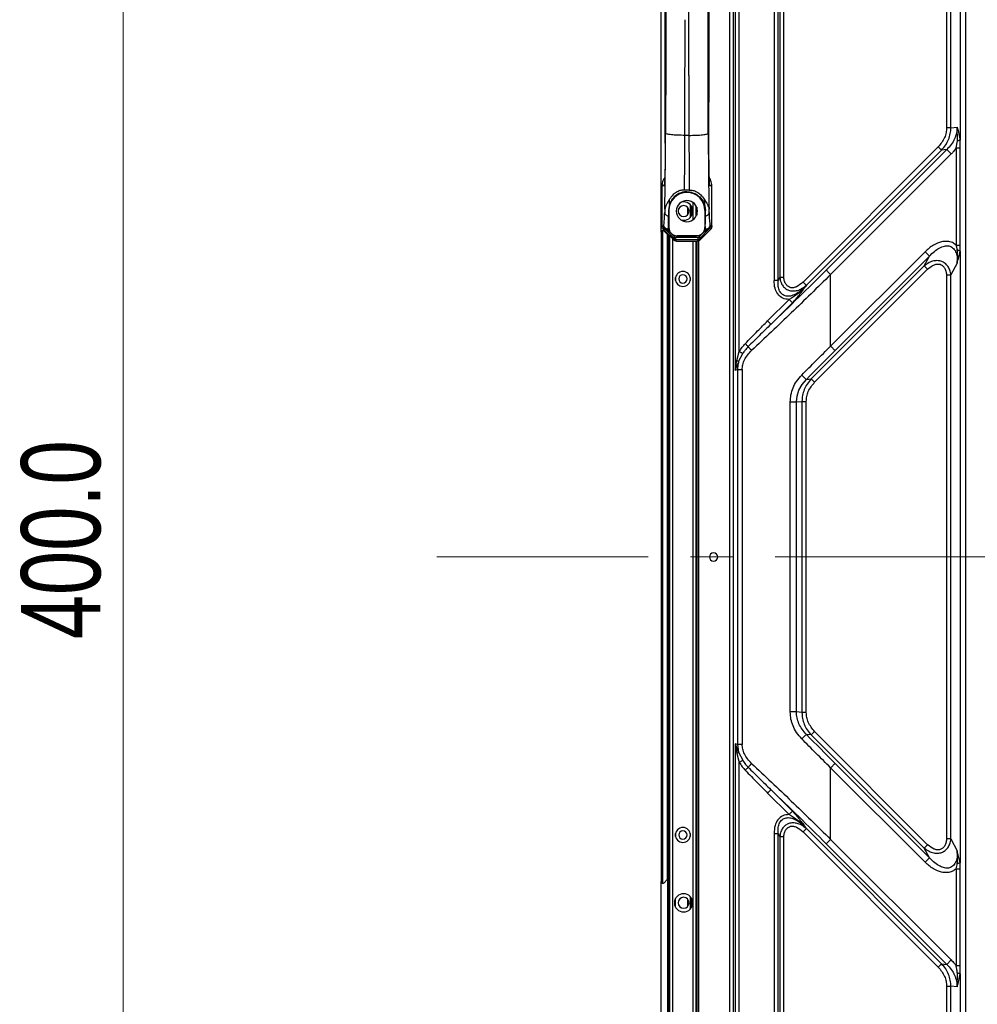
# Model space of a CAD drawing. Header units: millimetres. Extents: x 0 to 1118, y 0 to 864.
# Tile 37 of 254: x 680 to 738, y 382 to 441. Entities that reach past the tile are written whole.
import ezdxf

# ---------------------------------------------------------------- set-up
doc = ezdxf.new("R2010")
doc.units = ezdxf.units.MM
doc.linetypes.add('CENTERX2', pattern=[20.32, 12.7, -2.54, 2.54, -2.54])
doc.styles.add('SLDTEXTSTYLE0', font='TXT', dxfattribs={"width": 0.75})
doc.dimstyles.new('SLDDIMSTYLE4', dxfattribs={"dimtxt": 4.7625, "dimasz": 3.556, "dimexe": 0, "dimexo": 0.0625, "dimgap": 1.190625, "dimtad": 1, "dimdec": 1, "dimlfac": 5, "dimrnd": 1e-09, "dimzin": 4, "dimdsep": 46, "dimtxsty": 'SLDTEXTSTYLE0', "dimsah": 1, "dimcen": 0.09, "dimadec": 0, "dimazin": 1, "dimtfac": 1, "dimtdec": 1, "dimtofl": 0, "dimtmove": 0, "dimatfit": 3, "dimfxl": 1, "dimfrac": 2, "dimtolj": 1, "dimtzin": 12, "dimarcsym": 0})

# ---------------------------------------------------------------- blocks, each defined once
blk = doc.blocks.new('_D_16')
at = {"color": 7, "linetype": 'Continuous', "lineweight": 0}
for p, q in [((803.089, 448.757), (685.415, 448.757)), ((686.415, 368.757), (686.415, 448.757)), ((803.089, 368.757), (685.415, 368.757))]:
    blk.add_line(p, q, dxfattribs=at)
at = {"color": 7, "linetype": 'Continuous', "lineweight": 18}
for points in [[(686.415, 448.757), (686.034, 445.201), (686.796, 445.201)], [(686.415, 368.757), (686.796, 372.313), (686.034, 372.313)]]:
    blk.add_solid(points, dxfattribs=at)
at = {"color": 7, "linetype": 'Continuous', "lineweight": 18, "insert": (680.276, 403.812), "char_height": 4.7625, "attachment_point": 1, "rotation": 90, "style": 'SLDTEXTSTYLE0'}
blk.add_mtext('400.0', dxfattribs=at)

msp = doc.modelspace()

# ---------------------------------------------------------------- linework, layer by layer
at = {"color": 8, "linetype": 'Continuous', "lineweight": 25}
for p, q in [((722.823, 475.874), (722.823, 347.657)), ((723.069, 347.657), (723.069, 475.874)), ((721.632, 431.143), (721.637, 431.054)), ((718.902, 431.054), (718.906, 431.132)), ((720.627, 430.042), (720.627, 429.531)), ((720.469, 429.901), (720.469, 429.156)), ((720.627, 429.531), (720.627, 429.022)), ((719.075, 428.323), (719.044, 428.356)), ((721.464, 428.323), (721.495, 428.356)), ((721.772, 428.652), (721.772, 428.652)), ((719.189, 346.957), (719.189, 428.095)), ((719.429, 347.323), (719.429, 427.855)), ((720.627, 427.734), (720.627, 387.982)), ((720.979, 347.357), (720.979, 427.747)), ((719.589, 425.362), (719.589, 425.551)), ((720.469, 425.551), (720.469, 425.362)), ((719.589, 391.962), (719.589, 392.151)), ((720.469, 392.151), (720.469, 391.962)), ((719.589, 387.714), (719.589, 388.251)), ((720.469, 388.352), (720.469, 387.607))]:
    msp.add_line(p, q, dxfattribs=at)
at = {"color": 7, "linetype": 'Continuous', "lineweight": 25}
for p, q in [((737.02, 349.138), (737.02, 460.733)), ((723.17, 458.425), (723.17, 419.976)), ((723.416, 421.095), (723.416, 457.73)), ((736.674, 457.46), (736.674, 433.793)), ((725.503, 456.613), (725.503, 425.365)), ((725.749, 425.365), (725.749, 456.613)), ((725.85, 456.53), (725.85, 425.54)), ((726.096, 425.54), (726.096, 456.53)), ((735.866, 456.5), (735.866, 434.539)), ((736.126, 434.539), (736.126, 456.5)), ((718.729, 428.257), (718.729, 454.731)), ((720.383, 440.484), (720.383, 441.494)), ((720.383, 440.223), (720.383, 440.484)), ((720.383, 439.636), (720.383, 440.223)), ((720.383, 437.674), (720.383, 439.636)), ((736.126, 434.539), (735.866, 434.539)), ((736.126, 434.539), (736.501, 434.579)), ((736.516, 433.747), (736.501, 434.579)), ((720.392, 434.08), (720.147, 434.08)), ((736.446, 433.323), (736.516, 433.747)), ((736.692, 433.323), (736.674, 433.793)), ((727.248, 425.272), (735.368, 433.393)), ((735.568, 433.193), (727.448, 425.073)), ((735.879, 433.227), (728.636, 425.985)), ((736.145, 432.961), (728.902, 425.719)), ((735.368, 433.393), (735.567, 433.193)), ((735.879, 433.227), (735.568, 433.193)), ((735.879, 433.227), (736.145, 432.961)), ((736.446, 433.323), (736.446, 427.487)), ((736.692, 427.487), (736.692, 433.323)), ((718.767, 431.054), (718.767, 428.652)), ((718.767, 431.054), (718.767, 428.652)), ((718.902, 431.054), (718.767, 431.054)), ((720.412, 430.798), (720.127, 430.798)), ((720.269, 430.694), (720.269, 430.656)), ((721.772, 431.054), (721.637, 431.054)), ((721.772, 428.652), (721.772, 431.054)), ((721.772, 428.652), (721.772, 431.054)), ((719.22, 429.942), (719.231, 430.246)), ((720.069, 430.081), (719.918, 430.06)), ((721.308, 430.246), (721.319, 429.942)), ((718.942, 429.644), (718.936, 429.449)), ((719.22, 429.942), (719.156, 429.56)), ((719.185, 429.56), (719.156, 429.56)), ((719.156, 429.56), (719.158, 429.244)), ((719.185, 429.56), (719.185, 428.55)), ((720.329, 429.328), (720.329, 429.734)), ((720.569, 429.312), (720.569, 429.755)), ((720.829, 429.232), (720.829, 429.83)), ((720.859, 429.766), (720.859, 429.296)), ((721.319, 429.942), (721.383, 429.56)), ((721.383, 429.56), (721.353, 429.56)), ((721.353, 429.56), (721.353, 428.55)), ((721.381, 429.244), (721.383, 429.56)), ((721.603, 429.449), (721.597, 429.644)), ((719.918, 429.002), (720.069, 428.981)), ((718.729, 428.257), (718.729, 389.256)), ((718.767, 428.652), (718.767, 428.652)), ((718.852, 428.625), (718.767, 428.59)), ((718.82, 428.464), (719.507, 427.777)), ((718.821, 428.463), (718.904, 428.498)), ((718.821, 428.463), (719.497, 427.787)), ((718.829, 389.156), (718.829, 428.357)), ((718.88, 428.704), (718.857, 428.669)), ((718.9, 428.328), (719.089, 428.138)), ((719.075, 428.323), (719.417, 427.968)), ((719.111, 428.383), (719.117, 428.409)), ((719.117, 428.409), (719.14, 428.444)), ((719.117, 428.409), (719.194, 428.409)), ((719.14, 428.444), (719.165, 428.608)), ((719.181, 428.444), (719.14, 428.444)), ((719.166, 428.55), (719.165, 428.608)), ((719.166, 428.55), (719.185, 428.55)), ((719.181, 428.444), (719.166, 428.55)), ((719.228, 428.325), (719.202, 428.325)), ((719.269, 428.255), (719.202, 428.325)), ((721.032, 427.777), (721.719, 428.464)), ((721.042, 427.787), (721.718, 428.463)), ((721.122, 427.968), (721.464, 428.323)), ((721.337, 428.325), (721.27, 428.255)), ((721.337, 428.325), (721.311, 428.325)), ((721.345, 428.409), (721.422, 428.409)), ((721.353, 428.55), (721.373, 428.55)), ((721.358, 428.444), (721.373, 428.55)), ((721.399, 428.444), (721.358, 428.444)), ((721.374, 428.608), (721.373, 428.55)), ((721.399, 428.444), (721.374, 428.608)), ((721.399, 428.444), (721.422, 428.409)), ((721.422, 428.409), (721.428, 428.383)), ((721.635, 428.498), (721.718, 428.463)), ((721.682, 428.669), (721.659, 428.704)), ((721.772, 428.59), (721.687, 428.625)), ((719.089, 428.138), (719.089, 389.375)), ((719.129, 428.098), (719.129, 428.155)), ((719.129, 389.415), (719.129, 428.098)), ((719.229, 428.055), (719.229, 347.131)), ((719.544, 427.97), (719.374, 428.147)), ((719.524, 427.852), (719.497, 427.787)), ((719.544, 427.97), (720.995, 427.97)), ((719.624, 427.734), (719.651, 427.799)), ((719.645, 427.734), (720.894, 427.734)), ((719.645, 427.734), (720.894, 427.734)), ((720.888, 427.799), (719.651, 427.799)), ((719.685, 428.05), (719.685, 428.041)), ((719.685, 428.05), (720.853, 428.05)), ((720.853, 428.041), (719.685, 428.041)), ((720.829, 347.357), (720.829, 427.734)), ((720.853, 428.041), (720.853, 428.05)), ((720.859, 427.734), (720.859, 347.357)), ((720.888, 427.799), (720.915, 427.734)), ((721.165, 428.147), (720.995, 427.97)), ((721.042, 427.787), (721.015, 427.852)), ((728.902, 421.42), (734.577, 427.094)), ((734.577, 427.094), (734.843, 426.829)), ((736.446, 427.487), (736.692, 427.487)), ((736.674, 427.123), (736.692, 427.487)), ((736.674, 427.123), (736.674, 390.39)), ((729.168, 421.154), (734.843, 426.829)), ((734.531, 426.24), (734.843, 426.829)), ((734.531, 426.24), (727.738, 419.447)), ((734.731, 426.04), (727.938, 419.248)), ((734.531, 426.24), (734.731, 426.04)), ((736.501, 426.406), (736.126, 425.696)), ((725.749, 425.365), (725.85, 425.54)), ((726.096, 425.54), (725.85, 425.54)), ((727.448, 425.072), (727.248, 425.272)), ((728.902, 421.42), (728.902, 425.719)), ((735.866, 425.696), (736.126, 425.696)), ((735.866, 425.696), (735.866, 391.817)), ((736.126, 391.817), (736.126, 425.696)), ((725.117, 422.936), (726.407, 424.226)), ((725.324, 422.744), (726.607, 424.027)), ((725.316, 422.736), (725.117, 422.936)), ((723.273, 420.558), (723.416, 421.095)), ((723.17, 419.976), (723.273, 420.558)), ((723.375, 420.489), (723.623, 420.972)), ((723.17, 419.976), (723.314, 420.014)), ((723.314, 420.014), (723.314, 397.499)), ((723.314, 420.014), (723.589, 420.014)), ((723.589, 420.014), (723.589, 397.499)), ((727.449, 419.415), (727.738, 419.447)), ((727.938, 419.248), (727.738, 419.447)), ((726.476, 399.448), (726.476, 418.065)), ((726.476, 418.065), (726.847, 418.065)), ((726.847, 418.065), (727.18, 418.101)), ((726.847, 399.448), (726.847, 418.065)), ((727.18, 418.101), (727.18, 399.412)), ((727.18, 418.101), (727.44, 418.101)), ((727.44, 399.412), (727.44, 418.101)), ((726.847, 399.448), (726.476, 399.448)), ((727.18, 399.412), (726.847, 399.448)), ((727.44, 399.412), (727.18, 399.412)), ((727.738, 398.066), (727.449, 398.098)), ((727.738, 398.066), (727.938, 398.266)), ((727.738, 398.066), (734.531, 391.274)), ((727.938, 398.266), (734.731, 391.473)), ((723.17, 397.537), (723.17, 348.849)), ((723.314, 397.499), (723.17, 397.537)), ((723.17, 397.537), (723.273, 396.955)), ((723.314, 397.499), (723.375, 397.024)), ((723.589, 397.499), (723.314, 397.499)), ((723.273, 396.955), (723.416, 396.418)), ((723.375, 397.024), (723.623, 396.541)), ((723.416, 348.849), (723.416, 396.418)), ((734.843, 390.685), (729.168, 396.359)), ((728.902, 391.794), (728.902, 396.093)), ((734.577, 390.419), (728.902, 396.093)), ((725.117, 394.578), (725.316, 394.777)), ((726.407, 393.287), (725.117, 394.578)), ((726.607, 393.487), (725.325, 394.769)), ((725.503, 392.148), (725.503, 349.574)), ((725.85, 391.973), (725.749, 392.148)), ((725.749, 349.574), (725.749, 392.148)), ((727.248, 392.241), (727.448, 392.441)), ((735.368, 384.121), (727.248, 392.241)), ((727.448, 392.44), (735.568, 384.32)), ((725.85, 391.973), (725.85, 349.657)), ((725.85, 391.973), (726.096, 391.973)), ((726.096, 349.657), (726.096, 391.973)), ((728.636, 391.529), (735.879, 384.286)), ((728.902, 391.794), (736.145, 384.552)), ((736.126, 391.817), (735.866, 391.817)), ((736.126, 391.817), (736.501, 391.107)), ((734.731, 391.473), (734.531, 391.274)), ((734.843, 390.685), (734.531, 391.274)), ((736.674, 390.39), (736.501, 391.107)), ((734.843, 390.685), (734.577, 390.419)), ((736.446, 390.027), (736.446, 384.19)), ((736.692, 384.19), (736.692, 390.027)), ((718.729, 362.782), (718.729, 389.256)), ((719.089, 389.375), (718.9, 389.186)), ((719.129, 362.624), (719.129, 389.415)), ((720.329, 387.779), (720.329, 388.185)), ((720.569, 387.764), (720.569, 388.206)), ((720.627, 387.982), (720.627, 364.057)), ((736.145, 384.552), (735.879, 384.286)), ((735.567, 384.32), (735.368, 384.121)), ((735.568, 384.32), (735.879, 384.286)), ((736.674, 383.72), (736.692, 384.19)), ((736.501, 382.934), (736.516, 383.766)), ((736.674, 383.72), (736.674, 349.138)), ((735.866, 382.974), (736.126, 382.974)), ((735.866, 382.974), (735.866, 349.687)), ((736.501, 382.934), (736.126, 382.974)), ((736.126, 349.687), (736.126, 382.974))]:
    msp.add_line(p, q, dxfattribs=at)
at = {"color": 7, "linetype": 'CENTERX2', "lineweight": 18}
msp.add_line((705.242, 408.757), (993.096, 408.757), dxfattribs=at)
at = {"color": 7, "linetype": 'Continuous', "lineweight": 25, "flags": 128}
for points in [[(718.966, 433.608), (718.964, 434.593), (718.963, 435.579), (718.962, 436.564), (718.961, 437.55), (718.959, 438.536), (718.958, 439.522), (718.957, 440.508), (718.956, 441.494)], [(718.997, 441.494), (718.997, 440.581), (718.997, 439.668), (718.996, 438.755), (718.995, 437.843), (718.994, 436.931), (718.992, 436.02), (718.99, 435.11), (718.988, 434.201)], [(721.551, 434.201), (721.549, 435.11), (721.547, 436.02), (721.545, 436.931), (721.544, 437.843), (721.543, 438.755), (721.542, 439.668), (721.542, 440.581), (721.542, 441.494)], [(721.583, 441.494), (721.582, 440.508), (721.581, 439.522), (721.58, 438.536), (721.578, 437.55), (721.577, 436.564), (721.576, 435.579), (721.575, 434.593), (721.573, 433.608)], [(726.847, 418.065), (726.886, 418.421), (727, 418.774), (727.189, 419.11), (727.449, 419.415), (727.449, 419.415), (727.449, 419.415), (727.449, 419.415), (727.449, 419.415)]]:
    msp.add_lwpolyline(points, dxfattribs=at)
at = {"color": 7, "linetype": 'Continuous', "lineweight": 25}
for centre, radius, start, end in [((427.901, 434.824), 291.087, 358.98039, 359.87744), ((1012.638, 434.824), 291.087, 180.12256, 181.01961), ((718.767, 431.018), 0.0362, 89.98408, 90.04916), ((720.281, 429.56), 1.096, 90.62734, 180), ((720.257, 429.56), 1.096, 0, 89.37266), ((721.772, 431.02), 0.0334, 89.94601, 90.01651), ((720.269, 429.531), 0.635, 90, 270), ((720.069, 429.531), 0.55, 0, 90), ((720.269, 429.531), 0.635, 270, 90), ((700.468, 430.06), 18.478, 356.80232, 358.10568), ((720.069, 429.531), 0.33, 0, 180), ((720.069, 429.531), 0.33, 180, 0), ((720.069, 429.531), 0.55, 270, 0), ((730.758, 429.646), 9.157, 181.23357, 185.46058), ((718.829, 428.257), 0.1, 45, 90), ((719.117, 428.669), 0.26, 180.07929, 269.94376), ((719.137, 428.42), 0.115, 237.50203, 304.59057), ((719.685, 428.55), 0.5, 180, 270), ((720.853, 428.55), 0.5, 270, 359.99998), ((721.402, 428.42), 0.115, 235.40801, 302.49939), ((721.422, 428.669), 0.26, 270.05624, 359.92069), ((721.507, 428.625), 0.18, 315.01683, 359.98291), ((719.479, 428.065), 0.115, 237.50169, 304.5917), ((719.651, 427.979), 0.18, 224.99925, 269.98269), ((720.888, 427.979), 0.18, 270.01731, 315.00075), ((721.06, 428.065), 0.115, 235.40828, 302.4983), ((720.029, 425.457), 0.45, 90, 270), ((720.029, 425.457), 0.45, 270, 90), ((720.029, 425.457), 0.25, 0, 180), ((720.029, 425.457), 0.25, 180, 0), ((885.82, 264.515), 221.531, 135.00235, 135.63478), ((721.869, 408.757), 0.25, 0, 180), ((721.869, 408.757), 0.25, 180, 0), ((885.837, 553.015), 221.554, 224.36522, 224.99759), ((720.029, 392.057), 0.45, 90, 270), ((720.029, 392.057), 0.25, 0, 180), ((720.029, 392.057), 0.45, 270, 90), ((720.029, 392.057), 0.25, 180, 0), ((718.829, 389.256), 0.1, 270, 315), ((720.069, 387.982), 0.55, 90, 270), ((720.069, 387.982), 0.33, 0, 180), ((720.069, 387.982), 0.33, 180, 0), ((720.069, 387.982), 0.55, 0, 90), ((720.069, 387.982), 0.55, 270, 0)]:
    msp.add_arc(centre, radius, start, end, dxfattribs=at)
at = {"color": 8, "linetype": 'Continuous', "lineweight": 25}
for centre, radius, start, end in [((717.104, 429.067), 1.813, 348.43716, 358.8091), ((721.95, 428.805), 0.309, 185.56791, 199.16084)]:
    msp.add_arc(centre, radius, start, end, dxfattribs=at)
at = {"color": 7, "linetype": 'Continuous', "lineweight": 25}
for points, knots in [([(720.147, 434.08), (720.15, 435.374), (720.156, 437.686), (720.156, 440.007), (720.156, 441.028)], [0, 0, 0, 0, 0.559986, 1, 1, 1, 1]), ([(720.384, 437.674), (720.385, 437.002), (720.387, 435.802), (720.39, 434.606), (720.392, 434.08)], [0, 0, 0, 0, 0.559996, 1, 1, 1, 1]), ([(735.866, 434.539), (735.86, 434.441), (735.847, 434.239), (735.717, 433.827), (735.51, 433.569), (735.368, 433.393)], [0, 0, 0, 0, 0.230842, 0.474233, 1, 1, 1, 1]), ([(735.568, 433.193), (735.654, 433.293), (735.822, 433.487), (735.995, 433.826), (736.106, 434.177), (736.119, 434.42), (736.126, 434.539)], [0, 0, 0, 0, 0.2647882, 0.5143251, 0.7603785, 1, 1, 1, 1]), ([(736.501, 434.579), (736.493, 434.461), (736.476, 434.219), (736.351, 433.864), (736.157, 433.521), (735.973, 433.327), (735.879, 433.227)], [0, 0, 0, 0, 0.231912, 0.475286, 0.731065, 1, 1, 1, 1]), ([(736.501, 434.579), (736.541, 434.441), (736.6, 434.241), (736.645, 433.994), (736.662, 433.882), (736.669, 433.832), (736.672, 433.81), (736.673, 433.801), (736.674, 433.796), (736.674, 433.794), (736.674, 433.793)], [0, 0, 0, 0, 0.555524, 0.803571, 0.913421, 0.961878, 0.983221, 0.992616, 0.996751, 1, 1, 1, 1]), ([(718.966, 433.608), (718.966, 433.362), (718.965, 432.871), (718.957, 432.186), (718.946, 431.658), (718.932, 431.305), (718.918, 431.094), (718.907, 431.067), (718.902, 431.054)], [0, 0, 0, 0, 0.186473, 0.373089, 0.559712, 0.706529, 0.853369, 1, 1, 1, 1]), ([(720.127, 430.798), (720.13, 431.167), (720.137, 431.887), (720.144, 432.99), (720.146, 433.723), (720.147, 434.08)], [0, 0, 0, 0, 0.3504129, 0.6837469, 1, 1, 1, 1]), ([(720.392, 434.08), (720.393, 433.718), (720.395, 432.981), (720.402, 431.877), (720.409, 431.163), (720.412, 430.798)], [0, 0, 0, 0, 0.320548, 0.653882, 1, 1, 1, 1]), ([(721.573, 433.608), (721.573, 433.362), (721.574, 432.87), (721.582, 432.185), (721.593, 431.659), (721.607, 431.305), (721.621, 431.094), (721.632, 431.067), (721.637, 431.054)], [0, 0, 0, 0, 0.186761, 0.373243, 0.559565, 0.706201, 0.853049, 1, 1, 1, 1]), ([(736.674, 433.793), (736.653, 433.784), (736.613, 433.767), (736.548, 433.754), (736.516, 433.747)], [0, 0, 0, 0, 0.50565, 1, 1, 1, 1]), ([(736.446, 433.323), (736.395, 433.253), (736.302, 433.125), (736.193, 433.012), (736.145, 432.961)], [0, 0, 0, 0, 0.552074, 1, 1, 1, 1]), ([(736.446, 433.323), (736.466, 433.323), (736.514, 433.323), (736.587, 433.323), (736.65, 433.323), (736.68, 433.323), (736.692, 433.323)], [0, 0, 0, 0, 0.204742, 0.499984, 0.79533, 1, 1, 1, 1]), ([(718.94, 431.545), (718.926, 431.528), (718.877, 431.47), (718.796, 431.31), (718.778, 431.155), (718.767, 431.054)], [0, 0, 0, 0, 0.125765, 0.426196, 1, 1, 1, 1]), ([(721.772, 431.054), (721.761, 431.155), (721.743, 431.31), (721.662, 431.47), (721.613, 431.528), (721.599, 431.545)], [0, 0, 0, 0, 0.57381, 0.874239, 1, 1, 1, 1]), ([(720.269, 430.694), (720.178, 430.686), (719.973, 430.668), (719.674, 430.534), (719.383, 430.292), (719.28, 430.071), (719.22, 429.942)], [0, 0, 0, 0, 0.156928, 0.349949, 0.62025, 1, 1, 1, 1]), ([(720.127, 430.798), (720.054, 430.793), (719.894, 430.782), (719.653, 430.684), (719.408, 430.506), (719.296, 430.342), (719.231, 430.246)], [0, 0, 0, 0, 0.158305, 0.352317, 0.621588, 1, 1, 1, 1]), ([(720.269, 430.694), (720.361, 430.686), (720.566, 430.668), (720.865, 430.534), (721.156, 430.292), (721.259, 430.071), (721.319, 429.942)], [0, 0, 0, 0, 0.156936, 0.3499576, 0.6202614, 1, 1, 1, 1]), ([(720.412, 430.798), (720.485, 430.793), (720.645, 430.782), (720.886, 430.684), (721.131, 430.506), (721.243, 430.342), (721.308, 430.246)], [0, 0, 0, 0, 0.158305, 0.352311, 0.621582, 1, 1, 1, 1]), ([(719.231, 430.246), (719.156, 430.135), (718.999, 429.899), (718.962, 429.732), (718.942, 429.644)], [0, 0, 0, 0, 0.4744238, 1, 1, 1, 1]), ([(721.308, 430.246), (721.381, 430.137), (721.538, 429.901), (721.576, 429.734), (721.597, 429.644)], [0, 0, 0, 0, 0.464292, 1, 1, 1, 1]), ([(719.165, 428.608), (719.163, 428.691), (719.161, 428.848), (719.159, 429.117), (719.158, 429.244)], [0, 0, 0, 0, 0.527476, 1, 1, 1, 1]), ([(721.374, 428.608), (721.376, 428.686), (721.378, 428.842), (721.38, 429.11), (721.381, 429.244)], [0, 0, 0, 0, 0.499495, 1, 1, 1, 1]), ([(718.829, 428.357), (718.823, 428.356), (718.81, 428.355), (718.79, 428.349), (718.772, 428.34), (718.753, 428.323), (718.734, 428.295), (718.731, 428.27), (718.729, 428.257)], [0, 0, 0, 0, 0.103188, 0.211342, 0.327316, 0.453439, 0.697662, 1, 1, 1, 1]), ([(718.767, 428.59), (718.767, 428.6), (718.767, 428.619), (718.767, 428.642), (718.767, 428.652)], [0, 0, 0, 0, 0.526243, 1, 1, 1, 1]), ([(718.821, 428.463), (718.806, 428.482), (718.775, 428.518), (718.77, 428.566), (718.767, 428.59)], [0, 0, 0, 0, 0.504598, 1, 1, 1, 1]), ([(718.852, 428.625), (718.853, 428.638), (718.854, 428.661), (718.856, 428.666), (718.857, 428.669)], [0, 0, 0, 0, 0.560459, 1, 1, 1, 1]), ([(718.852, 428.625), (718.852, 428.618), (718.855, 428.594), (718.87, 428.558), (718.897, 428.516), (718.921, 428.488), (718.952, 428.459), (719.012, 428.413), (719.069, 428.396), (719.111, 428.383)], [0, 0, 0, 0, 0.089131, 0.299238, 0.401088, 0.484085, 0.574845, 0.681511, 1, 1, 1, 1]), ([(718.904, 428.498), (718.906, 428.497), (718.908, 428.497), (718.916, 428.49), (718.922, 428.484), (718.927, 428.48), (718.929, 428.477), (718.932, 428.475), (718.934, 428.472), (718.939, 428.467), (718.947, 428.458), (718.957, 428.448), (718.97, 428.434), (718.978, 428.425), (718.984, 428.419)], [0, 0, 0, 0, 0.266941, 0.392889, 0.451807, 0.473251, 0.491289, 0.501027, 0.511155, 0.534113, 0.588324, 0.717557, 0.817989, 1, 1, 1, 1]), ([(719.111, 428.383), (719.1, 428.382), (719.076, 428.379), (719.041, 428.385), (719.009, 428.398), (718.992, 428.412), (718.984, 428.419)], [0, 0, 0, 0, 0.2435125, 0.4951687, 0.7493256, 1, 1, 1, 1]), ([(719.044, 428.356), (719.034, 428.365), (719.011, 428.39), (718.994, 428.408), (718.984, 428.419)], [0, 0, 0, 0, 0.397855, 1, 1, 1, 1]), ([(719.202, 428.325), (719.183, 428.337), (719.149, 428.358), (719.123, 428.376), (719.111, 428.383)], [0, 0, 0, 0, 0.571994, 1, 1, 1, 1]), ([(719.181, 428.444), (719.183, 428.437), (719.187, 428.426), (719.192, 428.414), (719.194, 428.409)], [0, 0, 0, 0, 0.56, 1, 1, 1, 1]), ([(719.228, 428.325), (719.218, 428.346), (719.204, 428.378), (719.196, 428.403), (719.195, 428.407), (719.194, 428.409)], [0, 0, 0, 0, 0.464361, 0.722772, 1, 1, 1, 1]), ([(719.228, 428.325), (719.235, 428.312), (719.247, 428.288), (719.263, 428.265), (719.269, 428.255)], [0, 0, 0, 0, 0.570366, 1, 1, 1, 1]), ([(719.269, 428.255), (719.287, 428.233), (719.317, 428.195), (719.357, 428.161), (719.374, 428.147)], [0, 0, 0, 0, 0.5810932, 1, 1, 1, 1]), ([(721.27, 428.255), (721.252, 428.233), (721.223, 428.195), (721.182, 428.161), (721.165, 428.147)], [0, 0, 0, 0, 0.579677, 1, 1, 1, 1]), ([(721.311, 428.325), (721.304, 428.312), (721.292, 428.288), (721.276, 428.265), (721.27, 428.255)], [0, 0, 0, 0, 0.567854, 1, 1, 1, 1]), ([(721.311, 428.325), (721.317, 428.337), (721.328, 428.36), (721.337, 428.386), (721.343, 428.404), (721.344, 428.407), (721.345, 428.409)], [0, 0, 0, 0, 0.250651, 0.500515, 0.749932, 1, 1, 1, 1]), ([(721.428, 428.383), (721.413, 428.374), (721.386, 428.356), (721.352, 428.335), (721.337, 428.325)], [0, 0, 0, 0, 0.547899, 1, 1, 1, 1]), ([(721.358, 428.444), (721.356, 428.437), (721.352, 428.426), (721.347, 428.414), (721.345, 428.409)], [0, 0, 0, 0, 0.56, 1, 1, 1, 1]), ([(721.687, 428.625), (721.686, 428.615), (721.683, 428.594), (721.668, 428.556), (721.645, 428.519), (721.615, 428.484), (721.588, 428.46), (721.562, 428.44), (721.515, 428.409), (721.465, 428.394), (721.428, 428.383)], [0, 0, 0, 0, 0.133662, 0.279077, 0.384339, 0.497276, 0.610927, 0.624784, 0.719127, 1, 1, 1, 1]), ([(721.428, 428.383), (721.44, 428.382), (721.464, 428.379), (721.499, 428.385), (721.53, 428.398), (721.547, 428.412), (721.555, 428.419)], [0, 0, 0, 0, 0.250627, 0.5047681, 0.7564412, 1, 1, 1, 1]), ([(721.495, 428.356), (721.505, 428.365), (721.528, 428.39), (721.545, 428.408), (721.555, 428.419)], [0, 0, 0, 0, 0.399521, 1, 1, 1, 1]), ([(721.635, 428.498), (721.633, 428.497), (721.631, 428.496), (721.622, 428.488), (721.616, 428.483), (721.611, 428.479), (721.608, 428.476), (721.605, 428.473), (721.602, 428.469), (721.591, 428.458), (721.577, 428.442), (721.563, 428.428), (721.555, 428.419)], [0, 0, 0, 0, 0.303357, 0.399109, 0.463486, 0.480057, 0.495361, 0.510386, 0.534081, 0.559457, 0.740864, 1, 1, 1, 1]), ([(721.687, 428.625), (721.686, 428.638), (721.685, 428.661), (721.683, 428.666), (721.682, 428.669)], [0, 0, 0, 0, 0.559858, 1, 1, 1, 1]), ([(721.718, 428.463), (721.733, 428.482), (721.764, 428.519), (721.769, 428.567), (721.772, 428.59)], [0, 0, 0, 0, 0.511637, 1, 1, 1, 1]), ([(721.772, 428.652), (721.772, 428.639), (721.772, 428.617), (721.772, 428.598), (721.772, 428.59)], [0, 0, 0, 0, 0.593451, 1, 1, 1, 1]), ([(719.089, 428.138), (719.095, 428.132), (719.106, 428.122), (719.118, 428.11), (719.124, 428.104), (719.127, 428.1), (719.129, 428.099), (719.129, 428.098), (719.129, 428.098)], [0, 0, 0, 0, 0.31657, 0.560956, 0.667375, 0.771388, 0.880159, 1, 1, 1, 1]), ([(719.374, 428.147), (719.401, 428.129), (719.453, 428.094), (719.558, 428.052), (719.638, 428.045), (719.685, 428.041)], [0, 0, 0, 0, 0.319566, 0.60086, 1, 1, 1, 1]), ([(719.417, 427.968), (719.435, 427.95), (719.467, 427.916), (719.501, 427.879), (719.52, 427.858), (719.522, 427.854), (719.524, 427.852)], [0, 0, 0, 0, 0.3113435, 0.5586779, 0.7772204, 1, 1, 1, 1]), ([(719.624, 427.734), (719.602, 427.737), (719.568, 427.74), (719.525, 427.762), (719.507, 427.779), (719.497, 427.787)], [0, 0, 0, 0, 0.465368, 0.724325, 1, 1, 1, 1]), ([(719.651, 427.799), (719.65, 427.802), (719.648, 427.808), (719.627, 427.842), (719.594, 427.895), (719.561, 427.944), (719.544, 427.97)], [0, 0, 0, 0, 0.231774, 0.469473, 0.724562, 1, 1, 1, 1]), ([(719.589, 427.746), (719.593, 427.743), (719.604, 427.735), (719.616, 427.735), (719.624, 427.734)], [0, 0, 0, 0, 0.314817, 1, 1, 1, 1]), ([(719.624, 427.734), (719.625, 427.734), (719.628, 427.734), (719.631, 427.734), (719.632, 427.734)], [0, 0, 0, 0, 0.54686, 1, 1, 1, 1]), ([(719.645, 427.734), (719.642, 427.734), (719.638, 427.734), (719.634, 427.734), (719.632, 427.734)], [0, 0, 0, 0, 0.564606, 1, 1, 1, 1]), ([(721.165, 428.147), (721.118, 428.117), (721.049, 428.073), (720.936, 428.045), (720.881, 428.043), (720.853, 428.041)], [0, 0, 0, 0, 0.534747, 0.769415, 1, 1, 1, 1]), ([(720.888, 427.799), (720.889, 427.802), (720.891, 427.808), (720.912, 427.843), (720.946, 427.896), (720.978, 427.945), (720.995, 427.97)], [0, 0, 0, 0, 0.235503, 0.476847, 0.728681, 1, 1, 1, 1]), ([(720.915, 427.734), (720.912, 427.734), (720.905, 427.734), (720.898, 427.734), (720.894, 427.734)], [0, 0, 0, 0, 0.5334232, 1, 1, 1, 1]), ([(720.915, 427.734), (720.939, 427.737), (720.986, 427.742), (721.023, 427.772), (721.042, 427.787)], [0, 0, 0, 0, 0.497463, 1, 1, 1, 1]), ([(720.939, 427.739), (720.939, 427.739), (720.931, 427.734), (720.923, 427.734), (720.915, 427.734)], [0, 0, 0, 0, 0.072967, 1, 1, 1, 1]), ([(721.122, 427.968), (721.104, 427.949), (721.072, 427.916), (721.038, 427.879), (721.019, 427.858), (721.017, 427.854), (721.015, 427.852)], [0, 0, 0, 0, 0.311458, 0.561926, 0.782111, 1, 1, 1, 1]), ([(736.446, 427.487), (736.371, 427.542), (736.214, 427.658), (735.901, 427.729), (735.507, 427.694), (735.03, 427.496), (734.739, 427.238), (734.577, 427.094)], [0, 0, 0, 0, 0.131704, 0.277192, 0.446644, 0.691767, 1, 1, 1, 1]), ([(734.843, 426.829), (734.937, 426.927), (735.113, 427.11), (735.415, 427.319), (735.673, 427.426), (735.87, 427.452), (736.001, 427.443), (736.124, 427.402), (736.239, 427.327), (736.338, 427.223), (736.445, 427.047), (736.517, 426.766), (736.507, 426.533), (736.501, 426.406)], [0, 0, 0, 0, 0.1563241, 0.2934373, 0.4200769, 0.4728071, 0.5199003, 0.5687031, 0.6195852, 0.6748097, 0.731595, 0.8528628, 1, 1, 1, 1]), ([(736.509, 427.182), (736.5, 427.24), (736.483, 427.342), (736.457, 427.444), (736.446, 427.487)], [0, 0, 0, 0, 0.574897, 1, 1, 1, 1]), ([(736.501, 426.406), (736.517, 426.54), (736.548, 426.797), (736.522, 427.057), (736.509, 427.182)], [0, 0, 0, 0, 0.523152, 1, 1, 1, 1]), ([(736.501, 426.406), (736.536, 426.525), (736.604, 426.754), (736.651, 427.003), (736.674, 427.123)], [0, 0, 0, 0, 0.519488, 1, 1, 1, 1]), ([(736.674, 427.123), (736.664, 427.128), (736.645, 427.139), (736.605, 427.155), (736.56, 427.169), (736.526, 427.177), (736.509, 427.182)], [0, 0, 0, 0, 0.247844, 0.500001, 0.752158, 1, 1, 1, 1]), ([(736.126, 425.696), (736.11, 425.795), (736.082, 425.981), (735.956, 426.221), (735.788, 426.399), (735.582, 426.515), (735.345, 426.566), (735.08, 426.544), (734.793, 426.442), (734.623, 426.311), (734.531, 426.24)], [0, 0, 0, 0, 0.139316, 0.260649, 0.369983, 0.474281, 0.581521, 0.700542, 0.838642, 1, 1, 1, 1]), ([(734.731, 426.04), (734.857, 426.146), (735.032, 426.292), (735.307, 426.36), (735.479, 426.345), (735.629, 426.265), (735.751, 426.124), (735.844, 425.929), (735.858, 425.776), (735.866, 425.696)], [0, 0, 0, 0, 0.29864, 0.412419, 0.513336, 0.609746, 0.717241, 0.853289, 1, 1, 1, 1]), ([(728.902, 425.719), (728.118, 424.948), (726.55, 423.408), (724.95, 421.908), (724.151, 421.159)], [0, 0, 0, 0, 0.500022, 1, 1, 1, 1]), ([(726.407, 424.226), (726.277, 424.238), (726.013, 424.263), (725.707, 424.534), (725.531, 424.92), (725.513, 425.206), (725.503, 425.365)], [0, 0, 0, 0, 0.235473, 0.476924, 0.708567, 1, 1, 1, 1]), ([(725.749, 425.365), (725.736, 425.365), (725.707, 425.365), (725.642, 425.365), (725.57, 425.365), (725.522, 425.365), (725.503, 425.365)], [0, 0, 0, 0, 0.212338, 0.500051, 0.80618, 1, 1, 1, 1]), ([(727.448, 425.073), (727.336, 424.96), (727.134, 424.756), (726.807, 424.537), (726.547, 424.431), (726.353, 424.41), (726.225, 424.423), (726.107, 424.462), (726, 424.528), (725.908, 424.618), (725.806, 424.772), (725.737, 425.03), (725.745, 425.246), (725.749, 425.365)], [0, 0, 0, 0, 0.185341, 0.33201, 0.454882, 0.507021, 0.555504, 0.602773, 0.649537, 0.69933, 0.748969, 0.861997, 1, 1, 1, 1]), ([(725.85, 425.54), (725.868, 425.439), (725.9, 425.255), (726.03, 425.017), (726.21, 424.848), (726.434, 424.748), (726.68, 424.721), (726.928, 424.763), (727.195, 424.877), (727.356, 425.001), (727.448, 425.073)], [0, 0, 0, 0, 0.144863, 0.260849, 0.3727, 0.484048, 0.596372, 0.713128, 0.834438, 1, 1, 1, 1]), ([(727.248, 425.272), (727.124, 425.164), (726.953, 425.015), (726.685, 424.922), (726.51, 424.92), (726.351, 424.987), (726.219, 425.123), (726.117, 425.312), (726.103, 425.463), (726.096, 425.54)], [0, 0, 0, 0, 0.29826, 0.413705, 0.515209, 0.613818, 0.722318, 0.857897, 1, 1, 1, 1]), ([(727.448, 425.073), (727.286, 424.896), (726.982, 424.565), (726.589, 424.333), (726.407, 424.226)], [0, 0, 0, 0, 0.5357014, 1, 1, 1, 1]), ([(726.607, 424.027), (726.681, 424.106), (726.829, 424.264), (727.033, 424.515), (727.237, 424.784), (727.374, 424.972), (727.448, 425.073)], [0, 0, 0, 0, 0.2331028, 0.4616396, 0.709715, 1, 1, 1, 1]), ([(723.773, 421.565), (724.02, 421.821), (724.464, 422.282), (724.916, 422.735), (725.117, 422.936)], [0, 0, 0, 0, 0.555806, 1, 1, 1, 1]), ([(725.321, 422.741), (725.084, 422.509), (724.627, 422.06), (724.174, 421.609), (723.955, 421.391)], [0, 0, 0, 0, 0.517955, 1, 1, 1, 1]), ([(723.416, 421.095), (723.474, 421.186), (723.58, 421.353), (723.713, 421.499), (723.773, 421.565)], [0, 0, 0, 0, 0.5485288, 1, 1, 1, 1]), ([(723.623, 420.972), (723.612, 420.978), (723.587, 420.994), (723.533, 421.026), (723.472, 421.062), (723.432, 421.085), (723.416, 421.095)], [0, 0, 0, 0, 0.207494, 0.500014, 0.798099, 1, 1, 1, 1]), ([(723.589, 420.014), (723.596, 420.11), (723.61, 420.31), (723.764, 420.725), (723.992, 420.981), (724.151, 421.159)], [0, 0, 0, 0, 0.219477, 0.458508, 1, 1, 1, 1]), ([(723.955, 421.391), (723.887, 421.318), (723.764, 421.187), (723.666, 421.038), (723.623, 420.972)], [0, 0, 0, 0, 0.560814, 1, 1, 1, 1]), ([(723.955, 421.391), (723.945, 421.401), (723.923, 421.422), (723.878, 421.465), (723.827, 421.513), (723.791, 421.548), (723.773, 421.565)], [0, 0, 0, 0, 0.246083, 0.500002, 0.753919, 1, 1, 1, 1]), ([(724.151, 421.159), (724.13, 421.181), (724.09, 421.226), (724.035, 421.289), (723.988, 421.347), (723.966, 421.376), (723.955, 421.391)], [0, 0, 0, 0, 0.25, 0.5, 0.75, 1, 1, 1, 1]), ([(727.165, 419.681), (727.454, 419.972), (728.03, 420.554), (728.611, 421.131), (728.902, 421.42)], [0, 0, 0, 0, 0.5000066, 1, 1, 1, 1]), ([(723.375, 420.489), (723.361, 420.5), (723.335, 420.522), (723.293, 420.546), (723.273, 420.558)], [0, 0, 0, 0, 0.499999, 1, 1, 1, 1]), ([(723.375, 420.489), (723.331, 420.394), (723.253, 420.223), (723.195, 420.052), (723.17, 419.976)], [0, 0, 0, 0, 0.559827, 1, 1, 1, 1]), ([(723.375, 420.489), (723.354, 420.4), (723.318, 420.244), (723.316, 420.084), (723.314, 420.014)], [0, 0, 0, 0, 0.568022, 1, 1, 1, 1]), ([(726.476, 418.065), (726.485, 418.211), (726.502, 418.499), (726.637, 418.919), (726.849, 419.325), (727.057, 419.559), (727.165, 419.681)], [0, 0, 0, 0, 0.2424994, 0.4803178, 0.7280532, 1, 1, 1, 1]), ([(727.738, 419.447), (727.652, 419.347), (727.484, 419.153), (727.31, 418.814), (727.2, 418.463), (727.187, 418.221), (727.18, 418.101)], [0, 0, 0, 0, 0.265751, 0.514348, 0.76039, 1, 1, 1, 1]), ([(727.44, 418.101), (727.446, 418.199), (727.459, 418.401), (727.588, 418.813), (727.796, 419.071), (727.938, 419.248)], [0, 0, 0, 0, 0.230843, 0.474234, 1, 1, 1, 1]), ([(727.165, 397.832), (727.057, 397.955), (726.849, 398.189), (726.636, 398.595), (726.502, 399.014), (726.485, 399.303), (726.476, 399.448)], [0, 0, 0, 0, 0.272719, 0.520284, 0.757618, 1, 1, 1, 1]), ([(727.449, 398.098), (727.358, 398.196), (727.179, 398.39), (726.992, 398.731), (726.871, 399.086), (726.855, 399.329), (726.847, 399.448)], [0, 0, 0, 0, 0.264876, 0.519462, 0.764271, 1, 1, 1, 1]), ([(727.18, 399.412), (727.187, 399.293), (727.2, 399.05), (727.31, 398.699), (727.484, 398.36), (727.652, 398.167), (727.738, 398.066)], [0, 0, 0, 0, 0.239889, 0.486059, 0.734369, 1, 1, 1, 1]), ([(727.938, 398.266), (727.796, 398.442), (727.588, 398.701), (727.458, 399.113), (727.446, 399.314), (727.44, 399.412)], [0, 0, 0, 0, 0.526702, 0.769887, 1, 1, 1, 1]), ([(723.17, 397.537), (723.203, 397.441), (723.261, 397.27), (723.34, 397.099), (723.375, 397.024)], [0, 0, 0, 0, 0.560092, 1, 1, 1, 1]), ([(724.151, 396.354), (723.992, 396.533), (723.763, 396.79), (723.609, 397.206), (723.596, 397.404), (723.589, 397.499)], [0, 0, 0, 0, 0.544865, 0.783599, 1, 1, 1, 1]), ([(728.902, 396.093), (728.611, 396.382), (728.03, 396.959), (727.454, 397.541), (727.165, 397.832)], [0, 0, 0, 0, 0.499993, 1, 1, 1, 1]), ([(723.273, 396.955), (723.293, 396.967), (723.335, 396.991), (723.361, 397.013), (723.375, 397.024)], [0, 0, 0, 0, 0.500001, 1, 1, 1, 1]), ([(723.416, 396.418), (723.432, 396.428), (723.472, 396.452), (723.533, 396.488), (723.587, 396.52), (723.612, 396.535), (723.623, 396.541)], [0, 0, 0, 0, 0.201831, 0.499983, 0.791565, 1, 1, 1, 1]), ([(723.416, 396.418), (723.474, 396.328), (723.58, 396.161), (723.712, 396.015), (723.773, 395.949)], [0, 0, 0, 0, 0.545353, 1, 1, 1, 1]), ([(723.623, 396.541), (723.679, 396.458), (723.778, 396.309), (723.901, 396.18), (723.955, 396.122)], [0, 0, 0, 0, 0.559083, 1, 1, 1, 1]), ([(724.151, 396.354), (724.132, 396.334), (724.092, 396.289), (724.051, 396.242), (724.022, 396.208), (723.991, 396.17), (723.971, 396.143), (723.955, 396.122)], [0, 0, 0, 0, 0.228513, 0.500139, 0.557387, 0.65998, 1, 1, 1, 1]), ([(724.151, 396.354), (724.951, 395.605), (726.55, 394.106), (728.118, 392.565), (728.902, 391.794)], [0, 0, 0, 0, 0.499978, 1, 1, 1, 1]), ([(723.773, 395.949), (723.791, 395.966), (723.827, 396), (723.878, 396.048), (723.923, 396.091), (723.945, 396.112), (723.955, 396.122)], [0, 0, 0, 0, 0.246081, 0.499998, 0.753917, 1, 1, 1, 1]), ([(723.773, 395.949), (724.02, 395.693), (724.464, 395.232), (724.916, 394.779), (725.117, 394.578)], [0, 0, 0, 0, 0.555908, 1, 1, 1, 1]), ([(723.955, 396.122), (724.173, 395.905), (724.625, 395.455), (725.081, 395.008), (725.316, 394.777)], [0, 0, 0, 0, 0.482398, 1, 1, 1, 1]), ([(728.636, 391.529), (728.087, 392.075), (726.992, 393.165), (725.879, 394.235), (725.325, 394.769)], [0, 0, 0, 0, 0.50126, 1, 1, 1, 1]), ([(726.607, 393.487), (726.682, 393.406), (726.832, 393.246), (727.037, 392.994), (727.24, 392.726), (727.376, 392.539), (727.448, 392.44)], [0, 0, 0, 0, 0.2355989, 0.4671921, 0.715585, 1, 1, 1, 1]), ([(726.407, 393.287), (726.277, 393.275), (726.013, 393.25), (725.707, 392.978), (725.531, 392.593), (725.513, 392.307), (725.503, 392.148)], [0, 0, 0, 0, 0.23561, 0.477462, 0.708806, 1, 1, 1, 1]), ([(725.749, 392.148), (725.745, 392.267), (725.737, 392.484), (725.806, 392.742), (725.909, 392.897), (726.002, 392.986), (726.11, 393.052), (726.229, 393.092), (726.358, 393.104), (726.551, 393.081), (726.81, 392.975), (727.135, 392.756), (727.336, 392.553), (727.448, 392.44)], [0, 0, 0, 0, 0.138418, 0.251345, 0.30123, 0.351148, 0.399229, 0.446164, 0.49463, 0.546989, 0.6692, 0.815129, 1, 1, 1, 1]), ([(727.448, 392.44), (727.352, 392.515), (727.182, 392.646), (726.9, 392.759), (726.641, 392.793), (726.399, 392.754), (726.187, 392.648), (726.022, 392.483), (725.9, 392.251), (725.868, 392.073), (725.85, 391.973)], [0, 0, 0, 0, 0.172489, 0.302556, 0.421699, 0.535318, 0.640179, 0.745775, 0.857318, 1, 1, 1, 1]), ([(726.407, 393.287), (726.589, 393.18), (726.982, 392.948), (727.286, 392.617), (727.448, 392.44)], [0, 0, 0, 0, 0.463685, 1, 1, 1, 1]), ([(725.503, 392.148), (725.521, 392.148), (725.569, 392.148), (725.641, 392.148), (725.706, 392.148), (725.736, 392.148), (725.749, 392.148)], [0, 0, 0, 0, 0.187942, 0.499924, 0.785285, 1, 1, 1, 1]), ([(726.096, 391.973), (726.102, 392.047), (726.115, 392.194), (726.213, 392.38), (726.341, 392.518), (726.498, 392.591), (726.674, 392.592), (726.947, 392.501), (727.122, 392.35), (727.248, 392.241)], [0, 0, 0, 0, 0.13616, 0.270491, 0.379051, 0.477811, 0.579146, 0.697546, 1, 1, 1, 1]), ([(734.531, 391.274), (734.622, 391.203), (734.791, 391.072), (735.078, 390.969), (735.343, 390.947), (735.581, 390.998), (735.786, 391.113), (735.955, 391.291), (736.081, 391.531), (736.11, 391.718), (736.126, 391.817)], [0, 0, 0, 0, 0.160373, 0.298191, 0.417691, 0.525231, 0.629246, 0.738356, 0.85998, 1, 1, 1, 1]), ([(735.866, 391.817), (735.857, 391.732), (735.839, 391.572), (735.741, 391.369), (735.606, 391.232), (735.451, 391.161), (735.281, 391.158), (735.02, 391.233), (734.852, 391.372), (734.731, 391.473)], [0, 0, 0, 0, 0.157109, 0.295166, 0.407379, 0.506189, 0.602366, 0.714109, 1, 1, 1, 1]), ([(736.501, 391.107), (736.507, 390.978), (736.517, 390.744), (736.444, 390.461), (736.335, 390.286), (736.233, 390.181), (736.116, 390.108), (735.994, 390.07), (735.871, 390.062), (735.694, 390.084), (735.446, 390.179), (735.135, 390.383), (734.946, 390.578), (734.843, 390.685)], [0, 0, 0, 0, 0.149, 0.270217, 0.327478, 0.383352, 0.434755, 0.484433, 0.527171, 0.574762, 0.687824, 0.828755, 1, 1, 1, 1]), ([(736.509, 390.332), (736.522, 390.456), (736.549, 390.716), (736.517, 390.973), (736.501, 391.107)], [0, 0, 0, 0, 0.476514, 1, 1, 1, 1]), ([(736.446, 390.027), (736.371, 389.971), (736.214, 389.855), (735.9, 389.784), (735.505, 389.819), (735.03, 390.018), (734.739, 390.275), (734.577, 390.419)], [0, 0, 0, 0, 0.131907, 0.27796, 0.447482, 0.692261, 1, 1, 1, 1]), ([(736.674, 390.39), (736.664, 390.385), (736.644, 390.374), (736.592, 390.353), (736.542, 390.34), (736.509, 390.332)], [0, 0, 0, 0, 0.252285, 0.506293, 1, 1, 1, 1]), ([(736.692, 390.027), (736.691, 390.093), (736.689, 390.215), (736.679, 390.336), (736.674, 390.39)], [0, 0, 0, 0, 0.5473274, 1, 1, 1, 1]), ([(736.446, 390.027), (736.459, 390.077), (736.485, 390.179), (736.501, 390.281), (736.509, 390.332)], [0, 0, 0, 0, 0.502942, 1, 1, 1, 1]), ([(736.446, 390.027), (736.466, 390.027), (736.514, 390.027), (736.587, 390.027), (736.65, 390.027), (736.68, 390.027), (736.692, 390.027)], [0, 0, 0, 0, 0.204804, 0.499993, 0.795408, 1, 1, 1, 1]), ([(718.729, 389.256), (718.731, 389.243), (718.734, 389.218), (718.752, 389.191), (718.772, 389.174), (718.79, 389.165), (718.809, 389.158), (718.823, 389.157), (718.829, 389.156)], [0, 0, 0, 0, 0.299548, 0.542083, 0.667104, 0.78348, 0.893534, 1, 1, 1, 1]), ([(719.089, 389.375), (719.096, 389.382), (719.105, 389.39), (719.113, 389.4), (719.115, 389.402), (719.117, 389.405), (719.121, 389.409), (719.126, 389.412), (719.129, 389.415), (719.129, 389.415), (719.129, 389.415)], [0, 0, 0, 0, 0.369295, 0.475187, 0.508238, 0.528025, 0.643403, 0.75805, 0.87575, 1, 1, 1, 1]), ([(736.145, 384.552), (736.206, 384.487), (736.315, 384.373), (736.406, 384.246), (736.446, 384.19)], [0, 0, 0, 0, 0.567589, 1, 1, 1, 1]), ([(735.368, 384.121), (735.51, 383.944), (735.718, 383.686), (735.847, 383.274), (735.86, 383.072), (735.866, 382.974)], [0, 0, 0, 0, 0.526702, 0.769887, 1, 1, 1, 1]), ([(736.126, 382.974), (736.119, 383.094), (736.106, 383.336), (735.995, 383.688), (735.822, 384.027), (735.654, 384.22), (735.568, 384.32)], [0, 0, 0, 0, 0.2398983, 0.4860963, 0.7353498, 1, 1, 1, 1]), ([(735.879, 384.286), (735.973, 384.186), (736.158, 383.992), (736.352, 383.648), (736.476, 383.294), (736.493, 383.052), (736.501, 382.934)], [0, 0, 0, 0, 0.269669, 0.525732, 0.768932, 1, 1, 1, 1]), ([(736.515, 383.766), (736.515, 383.767), (736.515, 383.767), (736.515, 383.768), (736.515, 383.769), (736.515, 383.771), (736.515, 383.775), (736.514, 383.781), (736.512, 383.793), (736.51, 383.814), (736.506, 383.851), (736.497, 383.917), (736.479, 384.033), (736.459, 384.129), (736.446, 384.19)], [0, 0, 0, 0, 0.001743, 0.003112, 0.005557, 0.009922, 0.017714, 0.031618, 0.056416, 0.100605, 0.179226, 0.318763, 0.565531, 1, 1, 1, 1]), ([(736.692, 384.19), (736.68, 384.19), (736.65, 384.19), (736.587, 384.19), (736.514, 384.19), (736.466, 384.19), (736.446, 384.19)], [0, 0, 0, 0, 0.20471, 0.500098, 0.795322, 1, 1, 1, 1]), ([(736.501, 382.934), (736.54, 383.063), (736.614, 383.311), (736.655, 383.588), (736.674, 383.72)], [0, 0, 0, 0, 0.523116, 1, 1, 1, 1]), ([(736.674, 383.72), (736.654, 383.729), (736.613, 383.746), (736.548, 383.759), (736.516, 383.766)], [0, 0, 0, 0, 0.500001, 1, 1, 1, 1])]:
    msp.add_open_spline(points, degree=3, knots=knots, dxfattribs=at)
for points in [[(720.147, 434.08), (719.998, 434.082), (719.699, 434.086), (719.32, 434.115), (719.05, 434.154), (719.008, 434.186), (718.988, 434.202)], [(720.392, 434.08), (720.541, 434.082), (720.84, 434.086), (721.219, 434.115), (721.489, 434.154), (721.531, 434.186), (721.551, 434.202)], [(718.936, 429.449), (718.939, 429.425), (718.946, 429.376), (718.997, 429.312), (719.069, 429.263), (719.128, 429.25), (719.158, 429.244)], [(721.381, 429.244), (721.411, 429.25), (721.47, 429.263), (721.542, 429.312), (721.593, 429.376), (721.6, 429.425), (721.603, 429.449)], [(718.904, 428.498), (718.897, 428.507), (718.881, 428.524), (718.864, 428.556), (718.854, 428.59), (718.852, 428.613), (718.852, 428.625)], [(719.14, 428.444), (719.106, 428.448), (719.038, 428.456), (718.952, 428.516), (718.892, 428.602), (718.884, 428.67), (718.88, 428.704)], [(721.659, 428.704), (721.655, 428.67), (721.647, 428.602), (721.587, 428.516), (721.501, 428.456), (721.433, 428.448), (721.399, 428.444)], [(725.324, 422.744), (725.88, 423.279), (726.992, 424.349), (728.088, 425.439), (728.636, 425.985)], [(728.902, 425.719), (728.873, 425.748), (728.816, 425.805), (728.738, 425.883), (728.673, 425.948), (728.649, 425.972), (728.636, 425.985)], [(726.607, 424.027), (726.597, 424.036), (726.579, 424.054), (726.531, 424.102), (726.472, 424.161), (726.429, 424.204), (726.407, 424.226)], [(728.902, 421.42), (728.931, 421.391), (728.989, 421.333), (729.067, 421.255), (729.131, 421.191), (729.156, 421.166), (729.168, 421.154)], [(727.165, 419.681), (727.195, 419.652), (727.255, 419.593), (727.338, 419.515), (727.408, 419.45), (727.435, 419.427), (727.449, 419.415)], [(727.165, 397.832), (727.195, 397.861), (727.255, 397.92), (727.338, 397.998), (727.408, 398.063), (727.435, 398.086), (727.449, 398.098)], [(729.168, 396.359), (729.156, 396.347), (729.131, 396.322), (729.067, 396.258), (728.989, 396.18), (728.931, 396.122), (728.902, 396.093)], [(726.407, 393.287), (726.429, 393.309), (726.472, 393.352), (726.531, 393.411), (726.579, 393.459), (726.597, 393.478), (726.607, 393.487)], [(728.636, 391.529), (728.649, 391.541), (728.673, 391.565), (728.738, 391.63), (728.816, 391.708), (728.873, 391.766), (728.902, 391.794)]]:
    msp.add_open_spline(points, degree=3, dxfattribs=at)

# ---------------------------------------------------------------- dimensions: what is measured, and where the dimension line sits
at = {"color": 7, "linetype": 'Continuous', "lineweight": 18}
dim = msp.add_linear_dim(base=(686.415, 448.757), p1=(804.089, 368.757), p2=(804.089, 448.757), angle=90, dimstyle='SLDDIMSTYLE4', dxfattribs=at)
dim.commit()
dim.dimension.update_dxf_attribs({"geometry": '_D_16', "text_midpoint": (686.415, 411.727), "dimtype": 160})

doc.saveas('drawing.dxf')
